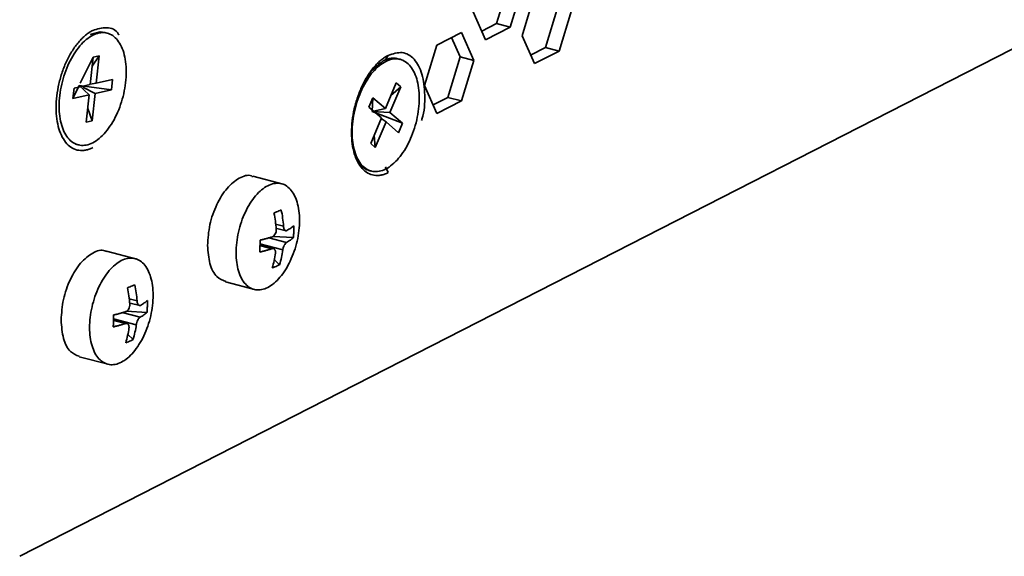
# Model space of a CAD drawing. Header units: millimetres. Extents: x 0 to 420, y 0 to 297.
# Tile 135 of 145: x 360.21 to 375.85, y 106 to 114.52. Entities that reach past the tile are written whole.
import ezdxf

# ---------------------------------------------------------------- set-up
doc = ezdxf.new("R2010")
doc.units = ezdxf.units.MM

msp = doc.modelspace()

# ---------------------------------------------------------------- linework, layer by layer
at = {"color": 7, "linetype": 'Continuous', "lineweight": 35}
for p, q in [((360.2149, 106.0003), (392.1987, 122.3415)), ((367.7905, 114.4615), (367.9861, 115.1047)), ((368.0074, 114.405), (368.203, 115.0482)), ((368.3909, 114.9114), (368.1953, 114.2682)), ((367.4196, 114.6479), (367.6157, 114.2049)), ((368.5662, 114.0818), (368.7618, 114.725)), ((368.7831, 114.0253), (368.9787, 114.6685)), ((367.5553, 114.3414), (367.7905, 114.4615)), ((367.6157, 114.2049), (368.0074, 114.405)), ((368.0074, 114.405), (367.7905, 114.4615)), ((361.6067, 114.309), (361.5669, 114.3193)), ((367.2319, 114.3192), (366.8402, 114.1191)), ((367.211, 113.9327), (367.0754, 114.2392)), ((367.428, 113.8762), (367.2319, 114.3192)), ((368.1953, 114.2682), (368.3914, 113.8252)), ((366.8402, 114.1191), (366.6446, 113.4759)), ((368.331, 113.9617), (368.5662, 114.0818)), ((368.3914, 113.8252), (368.7831, 114.0253)), ((368.7831, 114.0253), (368.5662, 114.0818)), ((361.176, 113.5146), (361.382, 113.9282)), ((361.382, 113.9282), (361.3358, 113.4922)), ((361.4774, 113.9495), (361.367, 113.7867)), ((361.4774, 113.9495), (361.382, 113.9282)), ((361.4312, 113.5134), (361.4774, 113.9495)), ((366.0265, 113.8873), (366.0667, 113.9567)), ((366.2602, 113.8928), (366.1881, 113.9115)), ((367.0154, 113.2895), (367.211, 113.9327)), ((367.211, 113.9327), (367.428, 113.8762)), ((367.2324, 113.233), (367.428, 113.8762)), ((361.6888, 113.5708), (361.4312, 113.5134)), ((361.6717, 113.4093), (361.6888, 113.5708)), ((361.158, 113.4785), (361.0611, 113.2733)), ((361.0782, 113.4348), (361.0611, 113.2733)), ((361.3358, 113.4922), (361.0782, 113.4348)), ((361.158, 113.4786), (361.3187, 113.3307)), ((361.6717, 113.4093), (361.1581, 113.4786)), ((361.2159, 113.4499), (361.4141, 113.3519)), ((361.4312, 113.5134), (361.3368, 113.5014)), ((361.4141, 113.3519), (361.6717, 113.4093)), ((366.1932, 113.5177), (366.0231, 113.1126)), ((366.0967, 113.0492), (366.2669, 113.4543)), ((366.2669, 113.4543), (366.1099, 113.3192)), ((366.2669, 113.4543), (366.1932, 113.5177)), ((366.6446, 113.4759), (366.8407, 113.0329)), ((361.0611, 113.2733), (361.3187, 113.3307)), ((361.3187, 113.3307), (361.2725, 112.8947)), ((361.3679, 112.9159), (361.4141, 113.3519)), ((365.8243, 113.2837), (365.7612, 113.1337)), ((365.8243, 113.2837), (365.8114, 113.0624)), ((366.0231, 113.1126), (365.8243, 113.2837)), ((366.7803, 113.1694), (367.0154, 113.2895)), ((366.8407, 113.0329), (367.2324, 113.233)), ((367.2324, 113.233), (367.0154, 113.2895)), ((361.2954, 113.1104), (361.3679, 112.9159)), ((365.7612, 113.1337), (365.9601, 112.9625)), ((365.8114, 113.0624), (366.0231, 113.1126)), ((365.9601, 112.9625), (365.7899, 112.5574)), ((366.0967, 113.0492), (365.8114, 113.0624)), ((365.8114, 113.0624), (366.2955, 112.878)), ((365.9571, 112.9554), (366.0337, 112.8992)), ((366.2955, 112.878), (366.0967, 113.0492)), ((361.2725, 112.8947), (361.3679, 112.9159)), ((365.8635, 112.494), (366.0337, 112.8992)), ((366.0337, 112.8992), (366.2325, 112.728)), ((366.2325, 112.728), (366.2955, 112.878)), ((365.8456, 112.69), (365.8635, 112.494)), ((361.1048, 112.5452), (361.1445, 112.5348)), ((361.1599, 112.5368), (361.1048, 112.5452)), ((365.7899, 112.5574), (365.8635, 112.494)), ((366.0676, 112.0946), (366.0273, 112.185)), ((364.4018, 111.9102), (363.9207, 112.0355)), ((365.7593, 112.1287), (365.798, 112.1186)), ((364.2974, 111.2091), (364.4477, 111.1699)), ((364.2375, 111.0811), (364.5626, 111.0619)), ((364.2592, 110.8845), (364.031, 110.9439)), ((362.0757, 110.7217), (361.5946, 110.847)), ((364.3426, 110.6312), (364.2551, 110.7143)), ((363.4838, 110.3581), (363.9648, 110.2328)), ((361.9713, 110.0206), (362.1216, 109.9814)), ((361.9114, 109.8927), (362.2365, 109.8734)), ((361.9331, 109.696), (361.7049, 109.7555)), ((362.0165, 109.4427), (361.929, 109.5259)), ((361.1577, 109.1697), (361.6388, 109.0444))]:
    msp.add_line(p, q, dxfattribs=at)
at = {"color": 8, "linetype": 'Continuous', "lineweight": 35}
for p, q in [((364.2775, 111.2775), (364.4051, 111.2443)), ((364.1712, 111.0594), (364.4543, 110.9857)), ((364.222, 110.8861), (364.0307, 110.9359)), ((364.3933, 110.8663), (364.0315, 110.9605)), ((361.9514, 110.0891), (362.079, 110.0558)), ((361.8452, 109.871), (362.1282, 109.7972)), ((361.8959, 109.6976), (361.7046, 109.7475)), ((362.0672, 109.6778), (361.7054, 109.7721))]:
    msp.add_line(p, q, dxfattribs=at)
at = {"color": 7, "linetype": 'Continuous', "lineweight": 35, "flags": 128}
msp.add_lwpolyline([(361.3355, 114.2857), (361.4926, 114.3281), (361.5669, 114.3193)], dxfattribs=at)
at = {"color": 7, "linetype": 'Continuous', "lineweight": 35}
for points, knots in [([(361.3746, 114.3531), (361.365, 114.348), (361.346, 114.3379), (361.3176, 114.3198), (361.2892, 114.2998), (361.2517, 114.2702), (361.2055, 114.2281), (361.1338, 114.1504), (361.0495, 114.035), (360.9608, 113.8732), (360.8881, 113.694), (360.8341, 113.5044), (360.8009, 113.3116), (360.7897, 113.123), (360.801, 112.946), (360.8344, 112.7872), (360.8886, 112.6528), (360.9614, 112.548), (361.0501, 112.4768), (361.1345, 112.4478), (361.2063, 112.4432), (361.2617, 112.4495), (361.3183, 112.4644), (361.3563, 112.4822), (361.3754, 112.491)], [0, 0, 0, 0, 0.0156515, 0.0312725, 0.0469009, 0.0625743, 0.0938228, 0.1251299, 0.1876098, 0.2500897, 0.3125696, 0.3750495, 0.4375294, 0.5000093, 0.5624892, 0.6249691, 0.687449, 0.7499289, 0.8124087, 0.8748886, 0.9061371, 0.9374442, 0.9687075, 1, 1, 1, 1]), ([(361.7891, 114.2845), (361.788, 114.2865), (361.7451, 114.3682), (361.5981, 114.4198), (361.4491, 114.3753), (361.3746, 114.3531)], [0, 0, 0, 0, 0.0124742, 0.506237, 1, 1, 1, 1]), ([(361.3753, 112.5686), (361.4451, 112.6043), (361.5148, 112.6621), (361.6437, 112.8135), (361.7028, 112.907), (361.8014, 113.1154), (361.8409, 113.2302), (361.8942, 113.4639), (361.9081, 113.5827), (361.908, 113.8061), (361.894, 113.9107), (361.8405, 114.0898), (361.801, 114.1643), (361.7022, 114.2719), (361.6431, 114.3049), (361.5141, 114.3246), (361.4443, 114.3112), (361.3746, 114.2755)], [0, 0, 0, 0, 0.125, 0.125, 0.25, 0.25, 0.375, 0.375, 0.5, 0.5, 0.625, 0.625, 0.75, 0.75, 0.875, 0.875, 1, 1, 1, 1]), ([(361.3746, 114.2755), (361.3048, 114.2399), (361.235, 114.182), (361.1062, 114.0306), (361.047, 113.9372), (360.9484, 113.7287), (360.909, 113.6139), (360.8557, 113.3802), (360.8418, 113.2614), (360.8419, 113.038), (360.8558, 112.9334), (360.9093, 112.7543), (360.9489, 112.6798), (361.0476, 112.5722), (361.1068, 112.5392), (361.2358, 112.5195), (361.3055, 112.533), (361.3753, 112.5686)], [0, 0, 0, 0, 0.125, 0.125, 0.25, 0.25, 0.375, 0.375, 0.5, 0.5, 0.625, 0.625, 0.75, 0.75, 0.875, 0.875, 1, 1, 1, 1]), ([(366.0667, 113.9567), (366.0572, 113.9516), (366.0382, 113.9415), (366.0097, 113.9235), (365.9814, 113.9034), (365.9439, 113.8738), (365.8977, 113.8317), (365.826, 113.754), (365.7416, 113.6386), (365.653, 113.4768), (365.5803, 113.2976), (365.5263, 113.108), (365.493, 112.9152), (365.4819, 112.7266), (365.4932, 112.5496), (365.5266, 112.3908), (365.5807, 112.2565), (365.6536, 112.1517), (365.7423, 112.0804), (365.8267, 112.0514), (365.8984, 112.0469), (365.9539, 112.0531), (366.0105, 112.068), (366.0485, 112.0858), (366.0676, 112.0946)], [0, 0, 0, 0, 0.0156515, 0.0312725, 0.0469009, 0.0625743, 0.0938228, 0.1251299, 0.1876098, 0.2500897, 0.3125696, 0.3750495, 0.4375294, 0.5000093, 0.5624892, 0.6249691, 0.687449, 0.7499289, 0.8124087, 0.8748886, 0.9061371, 0.9374442, 0.9687075, 1, 1, 1, 1]), ([(365.8054, 112.124), (365.7932, 112.1242), (365.7262, 112.1256), (365.6167, 112.2126), (365.5127, 112.4208), (365.4759, 112.7227), (365.5097, 113.0637), (365.5979, 113.3519), (365.7007, 113.5589), (365.821, 113.7423), (365.9232, 113.8191), (365.99, 113.8692)], [0, 0, 0, 0, 0.0280092, 0.1533924, 0.2939968, 0.4285248, 0.562561, 0.703696, 0.7790543, 0.8556342, 1, 1, 1, 1]), ([(366.028, 113.8593), (365.9582, 113.8237), (365.8885, 113.7658), (365.7596, 113.6144), (365.7005, 113.521), (365.6019, 113.3126), (365.5624, 113.1977), (365.5091, 112.964), (365.4953, 112.8452), (365.4954, 112.6218), (365.5093, 112.5172), (365.5628, 112.3381), (365.6023, 112.2636), (365.7011, 112.156), (365.7602, 112.123), (365.8892, 112.1034), (365.959, 112.1168), (366.0288, 112.1524)], [0, 0, 0, 0, 0.125, 0.125, 0.25, 0.25, 0.375, 0.375, 0.5, 0.5, 0.625, 0.625, 0.75, 0.75, 0.875, 0.875, 1, 1, 1, 1]), ([(366.0265, 113.8874), (366.0671, 113.9015), (366.1301, 113.9235), (366.1866, 113.9076), (366.2068, 113.902)], [0, 0, 0, 0, 0.6437769, 1, 1, 1, 1]), ([(366.0288, 112.1524), (366.0985, 112.1881), (366.1683, 112.2459), (366.2972, 112.3973), (366.3563, 112.4908), (366.4549, 112.6992), (366.4944, 112.814), (366.5477, 113.0477), (366.5615, 113.1665), (366.5614, 113.3899), (366.5475, 113.4945), (366.494, 113.6737), (366.4544, 113.7481), (366.3557, 113.8557), (366.2965, 113.8888), (366.1675, 113.9084), (366.0978, 113.895), (366.028, 113.8593)], [0, 0, 0, 0, 0.125, 0.125, 0.25, 0.25, 0.375, 0.375, 0.5, 0.5, 0.625, 0.625, 0.75, 0.75, 0.875, 0.875, 1, 1, 1, 1]), ([(366.5965, 112.9204), (366.5992, 112.9282), (366.6447, 113.0579), (366.6585, 113.3326), (366.6197, 113.6727), (366.4884, 113.9151), (366.2952, 114.0313), (366.1429, 113.9816), (366.0667, 113.9567)], [0, 0, 0, 0, 0.0126758, 0.21014066, 0.40760553, 0.60507011, 0.80253538, 1, 1, 1, 1]), ([(363.9184, 112.0277), (363.9107, 112.0324), (363.8492, 112.0699), (363.6999, 112.0171), (363.5047, 111.8624), (363.3374, 111.5953), (363.2212, 111.2678), (363.2061, 111.0488), (363.1986, 110.9392)], [0, 0, 0, 0, 0.0276836, 0.2221469, 0.4166102, 0.6110732, 0.8055367, 1, 1, 1, 1]), ([(364.6596, 111.3362), (364.6596, 111.4418), (364.6464, 111.5407), (364.5958, 111.7101), (364.5585, 111.7805), (364.4651, 111.8822), (364.4092, 111.9134), (364.2872, 111.932), (364.2213, 111.9193), (364.0893, 111.8519), (364.0234, 111.7972), (363.9015, 111.6541), (363.8456, 111.5657), (363.7524, 111.3687), (363.7151, 111.2601), (363.6647, 111.0391), (363.6516, 110.9268), (363.6517, 110.8212)], [0, 0, 0, 0, 0.125, 0.125, 0.25, 0.25, 0.375, 0.375, 0.5, 0.5, 0.625, 0.625, 0.75, 0.75, 0.875, 0.875, 1, 1, 1, 1]), ([(364.3696, 111.5019), (364.3575, 111.4967), (364.3333, 111.4863), (364.2945, 111.4696), (364.2671, 111.4579), (364.2535, 111.4521)], [0, 0, 0, 0, 0.3333388, 0.6666612, 1, 1, 1, 1]), ([(363.6517, 110.8212), (363.6517, 110.7156), (363.6649, 110.6167), (363.7154, 110.4473), (363.7528, 110.3769), (363.8462, 110.2752), (363.9021, 110.244), (364.0241, 110.2254), (364.09, 110.2381), (364.222, 110.3055), (364.2879, 110.3602), (364.4098, 110.5033), (364.4657, 110.5917), (364.5589, 110.7887), (364.5962, 110.8973), (364.6466, 111.1183), (364.6597, 111.2306), (364.6596, 111.3362)], [0, 0, 0, 0, 0.125, 0.125, 0.25, 0.25, 0.375, 0.375, 0.5, 0.5, 0.625, 0.625, 0.75, 0.75, 0.875, 0.875, 1, 1, 1, 1]), ([(364.4602, 111.1747), (364.4581, 111.1737), (364.4539, 111.1716), (364.4475, 111.1706), (364.4371, 111.1717), (364.4233, 111.1814), (364.4125, 111.2034), (364.407, 111.2256), (364.4057, 111.2381), (364.4051, 111.2443)], [0, 0, 0, 0, 0.0840711, 0.1673295, 0.2512475, 0.500115, 0.7489825, 0.874361, 1, 1, 1, 1]), ([(364.5685, 111.2509), (364.561, 111.2444), (364.546, 111.2314), (364.5202, 111.2123), (364.4919, 111.1933), (364.4708, 111.1809), (364.4602, 111.1747)], [0, 0, 0, 0, 0.2450795, 0.49343842, 0.74507812, 1, 1, 1, 1]), ([(364.5626, 111.0619), (364.5644, 111.0828), (364.5679, 111.1246), (364.5698, 111.1877), (364.569, 111.2298), (364.5685, 111.2509)], [0, 0, 0, 0, 0.3333726, 0.6666274, 1, 1, 1, 1]), ([(364.2279, 111.0751), (364.2124, 111.0701), (364.1817, 111.0603), (364.1335, 111.0465), (364.0843, 111.0334), (364.0503, 111.0254), (364.0334, 111.0214)], [0, 0, 0, 0, 0.25492188, 0.50656157, 0.7549205, 1, 1, 1, 1]), ([(364.2889, 111.1945), (364.2891, 111.1902), (364.2895, 111.1817), (364.2886, 111.1686), (364.2853, 111.1471), (364.2753, 111.1179), (364.2576, 111.0938), (364.2411, 111.0805), (364.2323, 111.0769), (364.2279, 111.0751)], [0, 0, 0, 0, 0.0841297, 0.1673931, 0.251247, 0.5001145, 0.748982, 0.8744296, 1, 1, 1, 1]), ([(364.4543, 110.9857), (364.4649, 110.9919), (364.486, 111.0043), (364.5143, 111.0233), (364.5401, 111.0424), (364.5552, 111.0554), (364.5626, 111.0619)], [0, 0, 0, 0, 0.2549219, 0.5065616, 0.7549205, 1, 1, 1, 1]), ([(363.1986, 110.9392), (363.2064, 110.8382), (363.222, 110.636), (363.3305, 110.4274), (363.4374, 110.3852), (363.4867, 110.3657)], [0, 0, 0, 0, 0.34993854, 0.69987793, 1, 1, 1, 1]), ([(364.0334, 111.0214), (364.0332, 111.0001), (364.0328, 110.9574), (364.0308, 110.8943), (364.0286, 110.853), (364.0275, 110.8324)], [0, 0, 0, 0, 0.3333726, 0.6666274, 1, 1, 1, 1]), ([(364.0275, 110.8324), (364.0444, 110.8364), (364.0784, 110.8444), (364.1276, 110.8575), (364.1759, 110.8713), (364.2066, 110.8811), (364.222, 110.8861)], [0, 0, 0, 0, 0.2450795, 0.4934384, 0.7450781, 1, 1, 1, 1]), ([(364.222, 110.8861), (364.2272, 110.8867), (364.2371, 110.8879), (364.2502, 110.8856), (364.2608, 110.8798), (364.269, 110.8703), (364.2746, 110.8572), (364.2777, 110.8406), (364.2777, 110.8278), (364.2777, 110.8212)], [0, 0, 0, 0, 0.1583186, 0.302497, 0.4372714, 0.5684068, 0.7021401, 0.8443629, 1, 1, 1, 1]), ([(364.3933, 110.8663), (364.394, 110.8704), (364.3952, 110.8784), (364.3982, 110.891), (364.4041, 110.9118), (364.4158, 110.9406), (364.4316, 110.9652), (364.4447, 110.9793), (364.4511, 110.9836), (364.4543, 110.9857)], [0, 0, 0, 0, 0.0841297, 0.1673931, 0.251247, 0.5001145, 0.748982, 0.8744296, 1, 1, 1, 1]), ([(361.5923, 110.8393), (361.5846, 110.844), (361.5231, 110.8815), (361.3738, 110.8286), (361.1786, 110.674), (361.0113, 110.4068), (360.8951, 110.0794), (360.88, 109.8603), (360.8725, 109.7508)], [0, 0, 0, 0, 0.0276833, 0.2221467, 0.41661, 0.6110733, 0.8055368, 1, 1, 1, 1]), ([(362.3335, 110.1478), (362.3335, 110.2534), (362.3203, 110.3523), (362.2698, 110.5216), (362.2324, 110.592), (362.139, 110.6937), (362.0831, 110.725), (361.9611, 110.7435), (361.8952, 110.7309), (361.7632, 110.6634), (361.6973, 110.6087), (361.5754, 110.4656), (361.5195, 110.3773), (361.4263, 110.1802), (361.389, 110.0716), (361.3386, 109.8507), (361.3255, 109.7384), (361.3256, 109.6328)], [0, 0, 0, 0, 0.125, 0.125, 0.25, 0.25, 0.375, 0.375, 0.5, 0.5, 0.625, 0.625, 0.75, 0.75, 0.875, 0.875, 1, 1, 1, 1]), ([(364.2264, 110.5813), (364.2401, 110.5862), (364.2674, 110.5958), (364.3061, 110.6124), (364.3304, 110.6249), (364.3426, 110.6312)], [0, 0, 0, 0, 0.3333388, 0.6666612, 1, 1, 1, 1]), ([(362.0435, 110.3134), (362.0314, 110.3082), (362.0072, 110.2978), (361.9684, 110.2812), (361.9411, 110.2695), (361.9274, 110.2636)], [0, 0, 0, 0, 0.3333388, 0.6666612, 1, 1, 1, 1]), ([(361.3256, 109.6328), (361.3256, 109.5271), (361.3388, 109.4283), (361.3894, 109.2589), (361.4267, 109.1885), (361.5201, 109.0868), (361.576, 109.0555), (361.698, 109.037), (361.7639, 109.0497), (361.8959, 109.1171), (361.9618, 109.1718), (362.0837, 109.3149), (362.1396, 109.4033), (362.2328, 109.6003), (362.2701, 109.7089), (362.3205, 109.9298), (362.3336, 110.0421), (362.3335, 110.1478)], [0, 0, 0, 0, 0.125, 0.125, 0.25, 0.25, 0.375, 0.375, 0.5, 0.5, 0.625, 0.625, 0.75, 0.75, 0.875, 0.875, 1, 1, 1, 1]), ([(361.9628, 110.006), (361.963, 110.0018), (361.9634, 109.9932), (361.9625, 109.9802), (361.9592, 109.9586), (361.9492, 109.9294), (361.9315, 109.9053), (361.915, 109.8921), (361.9062, 109.8884), (361.9018, 109.8866)], [0, 0, 0, 0, 0.0841297, 0.1673931, 0.251247, 0.5001145, 0.748982, 0.8744296, 1, 1, 1, 1]), ([(362.1341, 109.9863), (362.132, 109.9852), (362.1278, 109.9831), (362.1214, 109.9822), (362.111, 109.9833), (362.0972, 109.993), (362.0864, 110.015), (362.0809, 110.0371), (362.0796, 110.0496), (362.079, 110.0558)], [0, 0, 0, 0, 0.0840711, 0.1673295, 0.2512475, 0.500115, 0.7489825, 0.874361, 1, 1, 1, 1]), ([(362.2424, 110.0624), (362.2349, 110.056), (362.2199, 110.043), (362.1941, 110.0238), (362.1658, 110.0048), (362.1447, 109.9925), (362.1341, 109.9863)], [0, 0, 0, 0, 0.2450795, 0.4934384, 0.7450781, 1, 1, 1, 1]), ([(362.2365, 109.8734), (362.2383, 109.8943), (362.2418, 109.9362), (362.2437, 109.9993), (362.2429, 110.0414), (362.2424, 110.0624)], [0, 0, 0, 0, 0.3333726, 0.6666274, 1, 1, 1, 1]), ([(361.7073, 109.8329), (361.7071, 109.8116), (361.7067, 109.7689), (361.7047, 109.7059), (361.7025, 109.6646), (361.7014, 109.6439)], [0, 0, 0, 0, 0.3333726, 0.6666274, 1, 1, 1, 1]), ([(361.9018, 109.8866), (361.8864, 109.8817), (361.8556, 109.8718), (361.8074, 109.858), (361.7582, 109.845), (361.7242, 109.8369), (361.7073, 109.8329)], [0, 0, 0, 0, 0.2549219, 0.5065616, 0.7549205, 1, 1, 1, 1]), ([(362.0672, 109.6778), (362.0679, 109.6819), (362.0691, 109.69), (362.0721, 109.7026), (362.0781, 109.7234), (362.0897, 109.7521), (362.1056, 109.7767), (362.1187, 109.7909), (362.125, 109.7951), (362.1282, 109.7972)], [0, 0, 0, 0, 0.0841297, 0.1673931, 0.251247, 0.5001145, 0.748982, 0.8744296, 1, 1, 1, 1]), ([(362.1282, 109.7972), (362.1389, 109.8035), (362.1599, 109.8158), (362.1882, 109.8348), (362.214, 109.854), (362.2291, 109.867), (362.2365, 109.8734)], [0, 0, 0, 0, 0.2549219, 0.5065616, 0.7549205, 1, 1, 1, 1]), ([(360.8725, 109.7508), (360.8803, 109.6497), (360.8959, 109.4476), (361.0044, 109.239), (361.1113, 109.1968), (361.1606, 109.1773)], [0, 0, 0, 0, 0.3499385, 0.6998779, 1, 1, 1, 1]), ([(361.7014, 109.6439), (361.7183, 109.6479), (361.7523, 109.656), (361.8015, 109.669), (361.8498, 109.6828), (361.8805, 109.6927), (361.8959, 109.6976)], [0, 0, 0, 0, 0.2450795, 0.49343843, 0.74507812, 1, 1, 1, 1]), ([(361.8959, 109.6976), (361.9011, 109.6983), (361.911, 109.6994), (361.9241, 109.6971), (361.9347, 109.6913), (361.9429, 109.6818), (361.9485, 109.6687), (361.9516, 109.6522), (361.9516, 109.6394), (361.9516, 109.6327)], [0, 0, 0, 0, 0.15831862, 0.30249702, 0.43727136, 0.56840684, 0.70214011, 0.84436287, 1, 1, 1, 1]), ([(361.9003, 109.3929), (361.914, 109.3977), (361.9413, 109.4073), (361.98, 109.4239), (362.0043, 109.4364), (362.0165, 109.4427)], [0, 0, 0, 0, 0.3333388, 0.6666612, 1, 1, 1, 1])]:
    msp.add_open_spline(points, degree=3, knots=knots, dxfattribs=at)
for points in [[(365.99, 113.8692), (366.0021, 113.876), (366.0143, 113.8821), (366.0265, 113.8874)], [(364.2535, 111.4521), (364.271, 111.3662), (364.2828, 111.2801), (364.2889, 111.1945)], [(364.4051, 111.2443), (364.399, 111.3299), (364.3871, 111.416), (364.3696, 111.5019)], [(364.2772, 110.8165), (364.2659, 110.7354), (364.2489, 110.6568), (364.2264, 110.5813)], [(364.2772, 110.8165), (364.2774, 110.8181), (364.2776, 110.8196), (364.2777, 110.8212)], [(364.3426, 110.6312), (364.3651, 110.7066), (364.382, 110.7852), (364.3933, 110.8663)], [(361.9274, 110.2636), (361.9449, 110.1778), (361.9567, 110.0916), (361.9628, 110.006)], [(362.079, 110.0558), (362.0729, 110.1414), (362.061, 110.2276), (362.0435, 110.3134)], [(361.9511, 109.628), (361.9513, 109.6296), (361.9515, 109.6312), (361.9516, 109.6327)], [(362.0165, 109.4427), (362.039, 109.5182), (362.056, 109.5968), (362.0672, 109.6778)], [(361.9511, 109.628), (361.9398, 109.547), (361.9228, 109.4683), (361.9003, 109.3929)]]:
    msp.add_open_spline(points, degree=3, dxfattribs=at)

doc.saveas('drawing.dxf')
